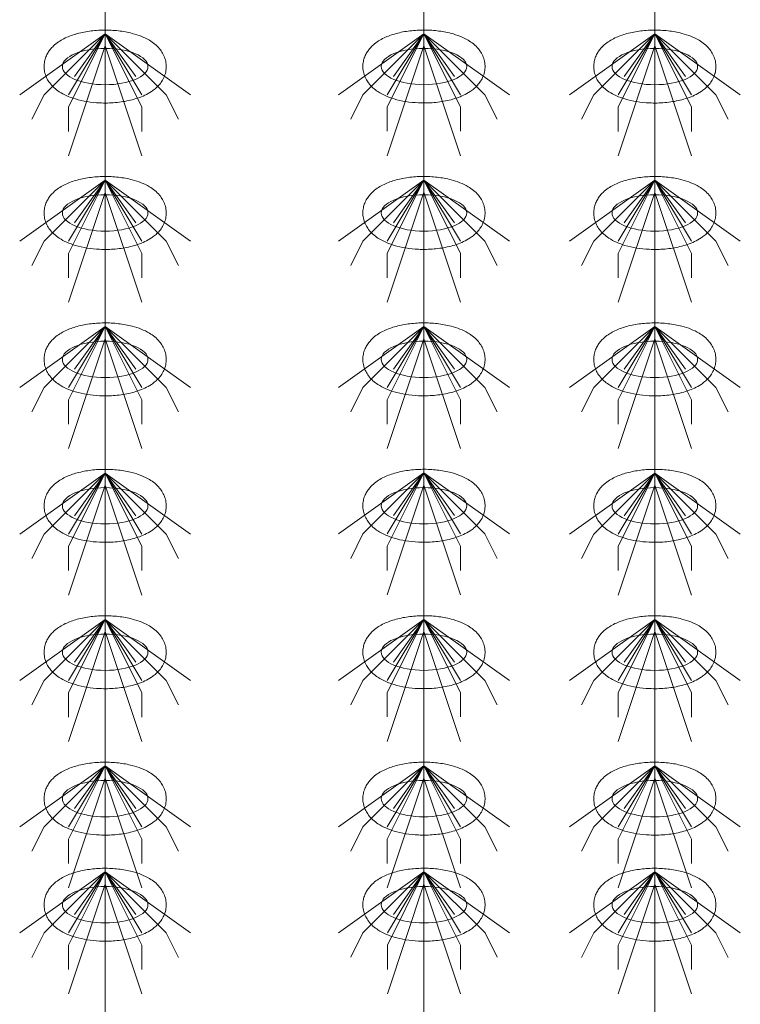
# Model space of a CAD drawing. Header units: metres. Extents: x 703769 to 722343, y 4313031 to 4317457.
# Tile 104 of 256: x 707775.34 to 707778.88, y 4313305.06 to 4313309.9. Entities that reach past the tile are written whole.
import ezdxf

# ---------------------------------------------------------------- set-up
doc = ezdxf.new("R2010")
doc.units = ezdxf.units.M
doc.header["$LTSCALE"] = 0.5
doc.layers.add('粗实线层', color=7, linetype='Continuous', lineweight=35)
doc.layers.add('设备', color=6, linetype='Continuous', lineweight=18)

# ---------------------------------------------------------------- blocks, each defined once
blk = doc.blocks.new('hh_1')
at = {"layer": '设备'}
for p, q in [((-268840, 164960), (-268910, 164910)), ((-268840, 164960), (-268890, 164910)), ((-268840, 164960), (-268870, 164900)), ((-268840, 164960), (-268870, 164910)), ((-268840, 164960), (-268865, 164925)), ((-268840, 164960), (-268790, 164910)), ((-268840, 164960), (-268815, 164925)), ((-268840, 164960), (-268770, 164910)), ((-268840, 164960), (-268810, 164910)), ((-268840, 164960), (-268810, 164900)), ((-268840, 164950), (-268870, 164860)), ((-268840, 164950), (-268810, 164860)), ((-268890, 164910), (-268900, 164890)), ((-268790, 164910), (-268780, 164890)), ((-268870, 164900), (-268870, 164880)), ((-268810, 164900), (-268810, 164880))]:
    blk.add_line(p, q, dxfattribs=at)
blk = doc.blocks.new('dawda')
at = {"layer": '设备', "color": 7}
for p, q in [((546847.03, 33373.42), (546847.03, 31373.38)), ((547108.14, 33373.42), (547108.14, 31373.42)), ((547297.23, 33373.42), (547297.23, 31373.38))]:
    blk.add_line(p, q, dxfattribs=at)
for centre in [(546847.03, 32630.55), (546847.04, 32630.55), (547108.14, 32630.59), (547108.14, 32630.59), (547297.24, 32630.55), (547297.24, 32630.55), (546847.03, 32510.55), (547108.14, 32510.59), (547297.24, 32510.55), (546847.03, 32390.55), (547108.14, 32390.59), (547297.24, 32390.55), (546847.03, 32270.55), (547108.14, 32270.59), (547297.24, 32270.55), (546847.03, 32150.55), (547108.14, 32150.59), (547297.24, 32150.55), (546847.04, 32030.55), (547108.14, 32030.59), (547297.24, 32030.55), (546847.04, 31943.61), (547108.15, 31943.64), (547297.24, 31943.61)]:
    blk.add_ellipse(centre, major_axis=(-35.04, 0), ratio=0.42498, dxfattribs=at)
for points in [[(546797, 32630.55), (546797, 32631.95), (546797.14, 32633.35), (546797.67, 32636.04), (546798.06, 32637.34), (546799.03, 32639.78), (546799.6, 32640.93), (546800.88, 32643.04), (546801.58, 32644.02), (546803.06, 32645.83), (546803.83, 32646.66), (546805.95, 32648.69), (546807.33, 32649.78), (546810.19, 32651.75), (546811.67, 32652.61), (546814.72, 32654.18), (546816.29, 32654.87), (546819.52, 32656.13), (546821.17, 32656.69), (546826.45, 32658.24), (546830.22, 32659.03), (546837.97, 32660.1), (546841.96, 32660.39), (546849.95, 32660.48), (546853.96, 32660.28), (546861.78, 32659.38), (546865.6, 32658.69), (546871.76, 32657.07), (546874.2, 32656.29), (546878.88, 32654.42), (546881.13, 32653.34), (546884.79, 32651.16), (546886.25, 32650.15), (546889.05, 32647.86), (546890.4, 32646.56), (546892.53, 32643.98), (546893.37, 32642.79), (546894.86, 32640.18), (546895.51, 32638.75), (546896.51, 32635.68), (546896.85, 32634.05), (546897.13, 32630.7), (546897.08, 32629), (546896.58, 32625.71), (546896.14, 32624.12), (546894.98, 32621.17), (546894.27, 32619.81), (546892.68, 32617.32), (546891.81, 32616.2), (546889.96, 32614.16), (546889, 32613.23), (546886.99, 32611.55), (546885.96, 32610.78), (546883.18, 32608.92), (546881.39, 32607.93), (546877.67, 32606.17), (546875.75, 32605.41), (546871.79, 32604.06), (546869.75, 32603.48), (546863.69, 32602.03), (546859.53, 32601.38), (546851.04, 32600.65), (546846.72, 32600.57), (546838.99, 32600.94), (546835.57, 32601.28), (546828.93, 32602.35), (546825.7, 32603.07), (546820.22, 32604.71), (546817.92, 32605.54), (546813.5, 32607.49), (546811.37, 32608.62), (546807.94, 32610.88), (546806.58, 32611.91), (546803.98, 32614.25), (546802.74, 32615.58), (546800.78, 32618.2), (546800.01, 32619.42), (546798.68, 32622.07), (546798.12, 32623.51), (546797.31, 32626.56), (546797.07, 32628.17), (546797, 32630.05), (546797, 32630.3), (546797, 32630.55)], [(546797, 32630.55), (546797, 32631.95), (546797.14, 32633.35), (546797.67, 32636.04), (546798.06, 32637.34), (546799.03, 32639.78), (546799.61, 32640.93), (546800.88, 32643.04), (546801.58, 32644.02), (546803.06, 32645.83), (546803.84, 32646.66), (546805.95, 32648.69), (546807.34, 32649.78), (546810.2, 32651.75), (546811.68, 32652.61), (546814.73, 32654.18), (546816.3, 32654.87), (546819.52, 32656.13), (546821.18, 32656.69), (546826.46, 32658.24), (546830.22, 32659.03), (546837.98, 32660.1), (546841.96, 32660.39), (546849.96, 32660.48), (546853.96, 32660.28), (546861.79, 32659.38), (546865.6, 32658.69), (546871.77, 32657.07), (546874.2, 32656.29), (546878.88, 32654.42), (546881.13, 32653.34), (546884.79, 32651.16), (546886.25, 32650.15), (546889.05, 32647.86), (546890.4, 32646.56), (546892.54, 32643.98), (546893.38, 32642.79), (546894.86, 32640.18), (546895.51, 32638.75), (546896.51, 32635.68), (546896.85, 32634.05), (546897.14, 32630.7), (546897.08, 32629), (546896.58, 32625.71), (546896.14, 32624.12), (546894.99, 32621.17), (546894.28, 32619.81), (546892.69, 32617.32), (546891.81, 32616.2), (546889.97, 32614.16), (546889, 32613.23), (546887, 32611.55), (546885.97, 32610.78), (546883.18, 32608.92), (546881.39, 32607.93), (546877.68, 32606.17), (546875.76, 32605.41), (546871.8, 32604.06), (546869.76, 32603.48), (546863.69, 32602.03), (546859.53, 32601.38), (546851.05, 32600.65), (546846.72, 32600.57), (546838.99, 32600.94), (546835.58, 32601.28), (546828.93, 32602.35), (546825.7, 32603.07), (546820.22, 32604.71), (546817.93, 32605.54), (546813.5, 32607.49), (546811.38, 32608.62), (546807.94, 32610.88), (546806.58, 32611.91), (546803.98, 32614.25), (546802.74, 32615.58), (546800.78, 32618.2), (546800.02, 32619.42), (546798.69, 32622.07), (546798.13, 32623.51), (546797.32, 32626.56), (546797.07, 32628.17), (546797.01, 32630.05), (546797, 32630.3), (546797, 32630.55)], [(547058.1, 32630.59), (547058.1, 32631.99), (547058.24, 32633.38), (547058.77, 32636.08), (547059.16, 32637.38), (547060.13, 32639.82), (547060.71, 32640.96), (547061.99, 32643.08), (547062.69, 32644.06), (547064.16, 32645.86), (547064.94, 32646.69), (547067.06, 32648.72), (547068.44, 32649.82), (547071.3, 32651.78), (547072.78, 32652.65), (547075.83, 32654.21), (547077.4, 32654.91), (547080.62, 32656.17), (547082.28, 32656.73), (547087.56, 32658.28), (547091.32, 32659.06), (547099.08, 32660.14), (547103.06, 32660.43), (547111.06, 32660.52), (547115.06, 32660.32), (547122.89, 32659.42), (547126.71, 32658.72), (547132.87, 32657.11), (547135.3, 32656.32), (547139.99, 32654.46), (547142.24, 32653.38), (547145.89, 32651.19), (547147.35, 32650.19), (547150.16, 32647.89), (547151.5, 32646.59), (547153.64, 32644.01), (547154.48, 32642.83), (547155.97, 32640.21), (547156.62, 32638.78), (547157.61, 32635.72), (547157.95, 32634.08), (547158.24, 32630.74), (547158.18, 32629.04), (547157.68, 32625.74), (547157.25, 32624.15), (547156.09, 32621.2), (547155.38, 32619.84), (547153.79, 32617.36), (547152.91, 32616.24), (547151.07, 32614.19), (547150.1, 32613.27), (547148.1, 32611.58), (547147.07, 32610.82), (547144.29, 32608.96), (547142.49, 32607.97), (547138.78, 32606.21), (547136.86, 32605.44), (547132.9, 32604.1), (547130.86, 32603.51), (547124.79, 32602.07), (547120.64, 32601.42), (547112.15, 32600.69), (547107.82, 32600.61), (547100.1, 32600.97), (547096.68, 32601.32), (547090.03, 32602.39), (547086.8, 32603.11), (547081.33, 32604.74), (547079.03, 32605.57), (547074.6, 32607.53), (547072.48, 32608.65), (547069.04, 32610.91), (547067.68, 32611.94), (547065.08, 32614.29), (547063.84, 32615.61), (547061.88, 32618.24), (547061.12, 32619.45), (547059.79, 32622.11), (547059.23, 32623.55), (547058.42, 32626.6), (547058.17, 32628.21), (547058.11, 32630.09), (547058.1, 32630.34), (547058.1, 32630.59)], [(547058.11, 32630.59), (547058.11, 32631.99), (547058.25, 32633.38), (547058.78, 32636.08), (547059.17, 32637.38), (547060.14, 32639.82), (547060.71, 32640.96), (547061.99, 32643.08), (547062.69, 32644.06), (547064.16, 32645.86), (547064.94, 32646.69), (547067.06, 32648.72), (547068.44, 32649.82), (547071.3, 32651.78), (547072.78, 32652.65), (547075.83, 32654.21), (547077.4, 32654.91), (547080.63, 32656.17), (547082.28, 32656.73), (547087.56, 32658.28), (547091.33, 32659.06), (547099.08, 32660.14), (547103.07, 32660.43), (547111.06, 32660.52), (547115.07, 32660.32), (547122.89, 32659.42), (547126.71, 32658.72), (547132.87, 32657.11), (547135.31, 32656.32), (547139.99, 32654.46), (547142.24, 32653.38), (547145.9, 32651.19), (547147.36, 32650.19), (547150.16, 32647.89), (547151.51, 32646.59), (547153.64, 32644.01), (547154.48, 32642.83), (547155.97, 32640.21), (547156.62, 32638.78), (547157.61, 32635.72), (547157.96, 32634.08), (547158.24, 32630.74), (547158.19, 32629.04), (547157.69, 32625.74), (547157.25, 32624.15), (547156.09, 32621.2), (547155.38, 32619.84), (547153.79, 32617.36), (547152.92, 32616.24), (547151.07, 32614.19), (547150.1, 32613.27), (547148.1, 32611.58), (547147.07, 32610.82), (547144.29, 32608.96), (547142.5, 32607.97), (547138.78, 32606.21), (547136.86, 32605.44), (547132.9, 32604.1), (547130.86, 32603.51), (547124.8, 32602.07), (547120.64, 32601.42), (547112.15, 32600.69), (547107.83, 32600.61), (547100.1, 32600.97), (547096.68, 32601.32), (547090.04, 32602.39), (547086.8, 32603.11), (547081.33, 32604.74), (547079.03, 32605.57), (547074.61, 32607.53), (547072.48, 32608.65), (547069.05, 32610.91), (547067.69, 32611.94), (547065.09, 32614.29), (547063.85, 32615.61), (547061.89, 32618.24), (547061.12, 32619.45), (547059.79, 32622.11), (547059.23, 32623.55), (547058.42, 32626.6), (547058.18, 32628.21), (547058.11, 32630.09), (547058.11, 32630.34), (547058.11, 32630.59)], [(547247.2, 32630.55), (547247.2, 32631.95), (547247.34, 32633.35), (547247.87, 32636.04), (547248.26, 32637.34), (547249.23, 32639.78), (547249.81, 32640.93), (547251.08, 32643.04), (547251.78, 32644.02), (547253.26, 32645.83), (547254.04, 32646.66), (547256.15, 32648.69), (547257.54, 32649.78), (547260.4, 32651.75), (547261.88, 32652.61), (547264.93, 32654.18), (547266.5, 32654.87), (547269.72, 32656.13), (547271.38, 32656.69), (547276.66, 32658.24), (547280.42, 32659.03), (547288.18, 32660.1), (547292.16, 32660.39), (547300.15, 32660.48), (547304.16, 32660.28), (547311.99, 32659.38), (547315.8, 32658.69), (547321.97, 32657.07), (547324.4, 32656.29), (547329.08, 32654.42), (547331.33, 32653.34), (547334.99, 32651.16), (547336.45, 32650.15), (547339.25, 32647.86), (547340.6, 32646.56), (547342.74, 32643.98), (547343.57, 32642.79), (547345.06, 32640.18), (547345.71, 32638.75), (547346.71, 32635.68), (547347.05, 32634.05), (547347.34, 32630.7), (547347.28, 32629), (547346.78, 32625.71), (547346.34, 32624.12), (547345.19, 32621.17), (547344.48, 32619.81), (547342.89, 32617.32), (547342.01, 32616.2), (547340.17, 32614.16), (547339.2, 32613.23), (547337.2, 32611.55), (547336.17, 32610.78), (547333.38, 32608.92), (547331.59, 32607.93), (547327.88, 32606.17), (547325.96, 32605.41), (547322, 32604.06), (547319.95, 32603.48), (547313.89, 32602.03), (547309.73, 32601.38), (547301.25, 32600.65), (547296.92, 32600.57), (547289.19, 32600.94), (547285.78, 32601.28), (547279.13, 32602.35), (547275.9, 32603.07), (547270.42, 32604.71), (547268.12, 32605.54), (547263.7, 32607.49), (547261.58, 32608.62), (547258.14, 32610.88), (547256.78, 32611.91), (547254.18, 32614.25), (547252.94, 32615.58), (547250.98, 32618.2), (547250.22, 32619.42), (547248.89, 32622.07), (547248.33, 32623.51), (547247.52, 32626.56), (547247.27, 32628.17), (547247.2, 32630.05), (547247.2, 32630.3), (547247.2, 32630.55)], [(547247.2, 32630.55), (547247.2, 32631.95), (547247.34, 32633.35), (547247.87, 32636.04), (547248.27, 32637.34), (547249.23, 32639.78), (547249.81, 32640.93), (547251.09, 32643.04), (547251.79, 32644.02), (547253.26, 32645.83), (547254.04, 32646.66), (547256.16, 32648.69), (547257.54, 32649.78), (547260.4, 32651.75), (547261.88, 32652.61), (547264.93, 32654.18), (547266.5, 32654.87), (547269.72, 32656.13), (547271.38, 32656.69), (547276.66, 32658.24), (547280.43, 32659.03), (547288.18, 32660.1), (547292.17, 32660.39), (547300.16, 32660.48), (547304.16, 32660.28), (547311.99, 32659.38), (547315.81, 32658.69), (547321.97, 32657.07), (547324.4, 32656.29), (547329.09, 32654.42), (547331.34, 32653.34), (547334.99, 32651.16), (547336.46, 32650.15), (547339.26, 32647.86), (547340.6, 32646.56), (547342.74, 32643.98), (547343.58, 32642.79), (547345.07, 32640.18), (547345.72, 32638.75), (547346.71, 32635.68), (547347.05, 32634.05), (547347.34, 32630.7), (547347.28, 32629), (547346.79, 32625.71), (547346.35, 32624.12), (547345.19, 32621.17), (547344.48, 32619.81), (547342.89, 32617.32), (547342.02, 32616.2), (547340.17, 32614.16), (547339.2, 32613.23), (547337.2, 32611.55), (547336.17, 32610.78), (547333.39, 32608.92), (547331.59, 32607.93), (547327.88, 32606.17), (547325.96, 32605.41), (547322, 32604.06), (547319.96, 32603.48), (547313.9, 32602.03), (547309.74, 32601.38), (547301.25, 32600.65), (547296.92, 32600.57), (547289.2, 32600.94), (547285.78, 32601.28), (547279.13, 32602.35), (547275.9, 32603.07), (547270.43, 32604.71), (547268.13, 32605.54), (547263.71, 32607.49), (547261.58, 32608.62), (547258.15, 32610.88), (547256.79, 32611.91), (547254.19, 32614.25), (547252.94, 32615.58), (547250.99, 32618.2), (547250.22, 32619.42), (547248.89, 32622.07), (547248.33, 32623.51), (547247.52, 32626.56), (547247.27, 32628.17), (547247.21, 32630.05), (547247.2, 32630.3), (547247.2, 32630.55)], [(546797, 32510.55), (546797, 32511.95), (546797.14, 32513.35), (546797.67, 32516.04), (546798.06, 32517.34), (546799.03, 32519.78), (546799.6, 32520.93), (546800.88, 32523.04), (546801.58, 32524.02), (546803.06, 32525.83), (546803.83, 32526.66), (546805.95, 32528.69), (546807.33, 32529.78), (546810.19, 32531.75), (546811.67, 32532.61), (546814.72, 32534.18), (546816.29, 32534.87), (546819.52, 32536.13), (546821.17, 32536.69), (546826.45, 32538.24), (546830.22, 32539.03), (546837.97, 32540.1), (546841.96, 32540.39), (546849.95, 32540.48), (546853.96, 32540.28), (546861.78, 32539.38), (546865.6, 32538.69), (546871.76, 32537.07), (546874.2, 32536.29), (546878.88, 32534.42), (546881.13, 32533.34), (546884.79, 32531.16), (546886.25, 32530.15), (546889.05, 32527.86), (546890.4, 32526.56), (546892.53, 32523.98), (546893.37, 32522.79), (546894.86, 32520.18), (546895.51, 32518.75), (546896.51, 32515.68), (546896.85, 32514.05), (546897.13, 32510.7), (546897.08, 32509), (546896.58, 32505.71), (546896.14, 32504.12), (546894.98, 32501.17), (546894.27, 32499.81), (546892.68, 32497.32), (546891.81, 32496.2), (546889.96, 32494.16), (546889, 32493.23), (546886.99, 32491.55), (546885.96, 32490.78), (546883.18, 32488.92), (546881.39, 32487.93), (546877.67, 32486.17), (546875.75, 32485.41), (546871.79, 32484.06), (546869.75, 32483.48), (546863.69, 32482.03), (546859.53, 32481.38), (546851.04, 32480.65), (546846.72, 32480.57), (546838.99, 32480.94), (546835.57, 32481.28), (546828.93, 32482.35), (546825.7, 32483.07), (546820.22, 32484.71), (546817.92, 32485.54), (546813.5, 32487.49), (546811.37, 32488.62), (546807.94, 32490.88), (546806.58, 32491.91), (546803.98, 32494.25), (546802.74, 32495.58), (546800.78, 32498.2), (546800.01, 32499.42), (546798.68, 32502.07), (546798.12, 32503.51), (546797.31, 32506.56), (546797.07, 32508.17), (546797, 32510.05), (546797, 32510.3), (546797, 32510.55)], [(547058.1, 32510.59), (547058.1, 32511.99), (547058.24, 32513.38), (547058.77, 32516.08), (547059.16, 32517.38), (547060.13, 32519.82), (547060.71, 32520.96), (547061.99, 32523.08), (547062.69, 32524.06), (547064.16, 32525.86), (547064.94, 32526.69), (547067.06, 32528.72), (547068.44, 32529.82), (547071.3, 32531.78), (547072.78, 32532.65), (547075.83, 32534.21), (547077.4, 32534.91), (547080.62, 32536.17), (547082.28, 32536.73), (547087.56, 32538.28), (547091.32, 32539.06), (547099.08, 32540.14), (547103.06, 32540.43), (547111.06, 32540.52), (547115.06, 32540.32), (547122.89, 32539.42), (547126.71, 32538.72), (547132.87, 32537.11), (547135.3, 32536.32), (547139.99, 32534.46), (547142.24, 32533.38), (547145.89, 32531.19), (547147.35, 32530.19), (547150.16, 32527.89), (547151.5, 32526.59), (547153.64, 32524.01), (547154.48, 32522.83), (547155.97, 32520.21), (547156.62, 32518.78), (547157.61, 32515.72), (547157.95, 32514.08), (547158.24, 32510.74), (547158.18, 32509.04), (547157.68, 32505.74), (547157.25, 32504.15), (547156.09, 32501.2), (547155.38, 32499.84), (547153.79, 32497.36), (547152.91, 32496.24), (547151.07, 32494.19), (547150.1, 32493.27), (547148.1, 32491.58), (547147.07, 32490.82), (547144.29, 32488.96), (547142.49, 32487.97), (547138.78, 32486.21), (547136.86, 32485.44), (547132.9, 32484.1), (547130.86, 32483.51), (547124.79, 32482.07), (547120.64, 32481.42), (547112.15, 32480.69), (547107.82, 32480.61), (547100.1, 32480.97), (547096.68, 32481.32), (547090.03, 32482.39), (547086.8, 32483.11), (547081.33, 32484.74), (547079.03, 32485.57), (547074.6, 32487.53), (547072.48, 32488.65), (547069.04, 32490.91), (547067.68, 32491.94), (547065.08, 32494.29), (547063.84, 32495.61), (547061.88, 32498.24), (547061.12, 32499.45), (547059.79, 32502.11), (547059.23, 32503.55), (547058.42, 32506.6), (547058.17, 32508.21), (547058.11, 32510.09), (547058.1, 32510.34), (547058.1, 32510.59)], [(547247.2, 32510.55), (547247.2, 32511.95), (547247.34, 32513.35), (547247.87, 32516.04), (547248.26, 32517.34), (547249.23, 32519.78), (547249.81, 32520.93), (547251.08, 32523.04), (547251.78, 32524.02), (547253.26, 32525.83), (547254.04, 32526.66), (547256.15, 32528.69), (547257.54, 32529.78), (547260.4, 32531.75), (547261.88, 32532.61), (547264.93, 32534.18), (547266.5, 32534.87), (547269.72, 32536.13), (547271.38, 32536.69), (547276.66, 32538.24), (547280.42, 32539.03), (547288.18, 32540.1), (547292.16, 32540.39), (547300.15, 32540.48), (547304.16, 32540.28), (547311.99, 32539.38), (547315.8, 32538.69), (547321.97, 32537.07), (547324.4, 32536.29), (547329.08, 32534.42), (547331.33, 32533.34), (547334.99, 32531.16), (547336.45, 32530.15), (547339.25, 32527.86), (547340.6, 32526.56), (547342.74, 32523.98), (547343.57, 32522.79), (547345.06, 32520.18), (547345.71, 32518.75), (547346.71, 32515.68), (547347.05, 32514.05), (547347.34, 32510.7), (547347.28, 32509), (547346.78, 32505.71), (547346.34, 32504.12), (547345.19, 32501.17), (547344.48, 32499.81), (547342.89, 32497.32), (547342.01, 32496.2), (547340.17, 32494.16), (547339.2, 32493.23), (547337.2, 32491.55), (547336.17, 32490.78), (547333.38, 32488.92), (547331.59, 32487.93), (547327.88, 32486.17), (547325.96, 32485.41), (547322, 32484.06), (547319.95, 32483.48), (547313.89, 32482.03), (547309.73, 32481.38), (547301.25, 32480.65), (547296.92, 32480.57), (547289.19, 32480.94), (547285.78, 32481.28), (547279.13, 32482.35), (547275.9, 32483.07), (547270.42, 32484.71), (547268.12, 32485.54), (547263.7, 32487.49), (547261.58, 32488.62), (547258.14, 32490.88), (547256.78, 32491.91), (547254.18, 32494.25), (547252.94, 32495.58), (547250.98, 32498.2), (547250.22, 32499.42), (547248.89, 32502.07), (547248.33, 32503.51), (547247.52, 32506.56), (547247.27, 32508.17), (547247.2, 32510.05), (547247.2, 32510.3), (547247.2, 32510.55)], [(546797, 32390.55), (546797, 32391.95), (546797.14, 32393.35), (546797.67, 32396.04), (546798.06, 32397.34), (546799.03, 32399.78), (546799.6, 32400.93), (546800.88, 32403.04), (546801.58, 32404.02), (546803.06, 32405.83), (546803.83, 32406.66), (546805.95, 32408.69), (546807.33, 32409.78), (546810.19, 32411.75), (546811.67, 32412.61), (546814.72, 32414.18), (546816.29, 32414.87), (546819.52, 32416.13), (546821.17, 32416.69), (546826.45, 32418.24), (546830.22, 32419.03), (546837.97, 32420.1), (546841.96, 32420.39), (546849.95, 32420.48), (546853.96, 32420.28), (546861.78, 32419.38), (546865.6, 32418.69), (546871.76, 32417.07), (546874.2, 32416.29), (546878.88, 32414.42), (546881.13, 32413.34), (546884.79, 32411.16), (546886.25, 32410.15), (546889.05, 32407.86), (546890.4, 32406.56), (546892.53, 32403.98), (546893.37, 32402.79), (546894.86, 32400.18), (546895.51, 32398.75), (546896.51, 32395.68), (546896.85, 32394.05), (546897.13, 32390.7), (546897.08, 32389), (546896.58, 32385.71), (546896.14, 32384.12), (546894.98, 32381.17), (546894.27, 32379.81), (546892.68, 32377.32), (546891.81, 32376.2), (546889.96, 32374.16), (546889, 32373.23), (546886.99, 32371.55), (546885.96, 32370.78), (546883.18, 32368.92), (546881.39, 32367.93), (546877.67, 32366.17), (546875.75, 32365.41), (546871.79, 32364.06), (546869.75, 32363.48), (546863.69, 32362.03), (546859.53, 32361.38), (546851.04, 32360.65), (546846.72, 32360.57), (546838.99, 32360.94), (546835.57, 32361.28), (546828.93, 32362.35), (546825.7, 32363.07), (546820.22, 32364.71), (546817.92, 32365.54), (546813.5, 32367.49), (546811.37, 32368.62), (546807.94, 32370.88), (546806.58, 32371.91), (546803.98, 32374.25), (546802.74, 32375.58), (546800.78, 32378.2), (546800.01, 32379.42), (546798.68, 32382.07), (546798.12, 32383.51), (546797.31, 32386.56), (546797.07, 32388.17), (546797, 32390.05), (546797, 32390.3), (546797, 32390.55)], [(547058.1, 32390.59), (547058.1, 32391.99), (547058.24, 32393.38), (547058.77, 32396.08), (547059.16, 32397.38), (547060.13, 32399.82), (547060.71, 32400.96), (547061.99, 32403.08), (547062.69, 32404.06), (547064.16, 32405.86), (547064.94, 32406.69), (547067.06, 32408.72), (547068.44, 32409.82), (547071.3, 32411.78), (547072.78, 32412.65), (547075.83, 32414.21), (547077.4, 32414.91), (547080.62, 32416.17), (547082.28, 32416.73), (547087.56, 32418.28), (547091.32, 32419.06), (547099.08, 32420.14), (547103.06, 32420.43), (547111.06, 32420.52), (547115.06, 32420.32), (547122.89, 32419.42), (547126.71, 32418.72), (547132.87, 32417.11), (547135.3, 32416.32), (547139.99, 32414.46), (547142.24, 32413.38), (547145.89, 32411.19), (547147.35, 32410.19), (547150.16, 32407.89), (547151.5, 32406.59), (547153.64, 32404.01), (547154.48, 32402.83), (547155.97, 32400.21), (547156.62, 32398.78), (547157.61, 32395.72), (547157.95, 32394.08), (547158.24, 32390.74), (547158.18, 32389.04), (547157.68, 32385.74), (547157.25, 32384.15), (547156.09, 32381.2), (547155.38, 32379.84), (547153.79, 32377.36), (547152.91, 32376.24), (547151.07, 32374.19), (547150.1, 32373.27), (547148.1, 32371.58), (547147.07, 32370.82), (547144.29, 32368.96), (547142.49, 32367.97), (547138.78, 32366.21), (547136.86, 32365.44), (547132.9, 32364.1), (547130.86, 32363.51), (547124.79, 32362.07), (547120.64, 32361.42), (547112.15, 32360.69), (547107.82, 32360.61), (547100.1, 32360.97), (547096.68, 32361.32), (547090.03, 32362.39), (547086.8, 32363.11), (547081.33, 32364.74), (547079.03, 32365.57), (547074.6, 32367.53), (547072.48, 32368.65), (547069.04, 32370.91), (547067.68, 32371.94), (547065.08, 32374.29), (547063.84, 32375.61), (547061.88, 32378.24), (547061.12, 32379.45), (547059.79, 32382.11), (547059.23, 32383.55), (547058.42, 32386.6), (547058.17, 32388.21), (547058.11, 32390.09), (547058.1, 32390.34), (547058.1, 32390.59)], [(547247.2, 32390.55), (547247.2, 32391.95), (547247.34, 32393.35), (547247.87, 32396.04), (547248.26, 32397.34), (547249.23, 32399.78), (547249.81, 32400.93), (547251.08, 32403.04), (547251.78, 32404.02), (547253.26, 32405.83), (547254.04, 32406.66), (547256.15, 32408.69), (547257.54, 32409.78), (547260.4, 32411.75), (547261.88, 32412.61), (547264.93, 32414.18), (547266.5, 32414.87), (547269.72, 32416.13), (547271.38, 32416.69), (547276.66, 32418.24), (547280.42, 32419.03), (547288.18, 32420.1), (547292.16, 32420.39), (547300.15, 32420.48), (547304.16, 32420.28), (547311.99, 32419.38), (547315.8, 32418.69), (547321.97, 32417.07), (547324.4, 32416.29), (547329.08, 32414.42), (547331.33, 32413.34), (547334.99, 32411.16), (547336.45, 32410.15), (547339.25, 32407.86), (547340.6, 32406.56), (547342.74, 32403.98), (547343.57, 32402.79), (547345.06, 32400.18), (547345.71, 32398.75), (547346.71, 32395.68), (547347.05, 32394.05), (547347.34, 32390.7), (547347.28, 32389), (547346.78, 32385.71), (547346.34, 32384.12), (547345.19, 32381.17), (547344.48, 32379.81), (547342.89, 32377.32), (547342.01, 32376.2), (547340.17, 32374.16), (547339.2, 32373.23), (547337.2, 32371.55), (547336.17, 32370.78), (547333.38, 32368.92), (547331.59, 32367.93), (547327.88, 32366.17), (547325.96, 32365.41), (547322, 32364.06), (547319.95, 32363.48), (547313.89, 32362.03), (547309.73, 32361.38), (547301.25, 32360.65), (547296.92, 32360.57), (547289.19, 32360.94), (547285.78, 32361.28), (547279.13, 32362.35), (547275.9, 32363.07), (547270.42, 32364.71), (547268.12, 32365.54), (547263.7, 32367.49), (547261.58, 32368.62), (547258.14, 32370.88), (547256.78, 32371.91), (547254.18, 32374.25), (547252.94, 32375.58), (547250.98, 32378.2), (547250.22, 32379.42), (547248.89, 32382.07), (547248.33, 32383.51), (547247.52, 32386.56), (547247.27, 32388.17), (547247.2, 32390.05), (547247.2, 32390.3), (547247.2, 32390.55)], [(546797, 32270.55), (546797, 32271.95), (546797.14, 32273.35), (546797.67, 32276.04), (546798.06, 32277.34), (546799.03, 32279.78), (546799.6, 32280.93), (546800.88, 32283.04), (546801.58, 32284.02), (546803.06, 32285.83), (546803.83, 32286.66), (546805.95, 32288.69), (546807.33, 32289.78), (546810.19, 32291.75), (546811.67, 32292.61), (546814.72, 32294.18), (546816.29, 32294.87), (546819.52, 32296.13), (546821.17, 32296.69), (546826.45, 32298.24), (546830.22, 32299.03), (546837.97, 32300.1), (546841.96, 32300.39), (546849.95, 32300.48), (546853.96, 32300.28), (546861.78, 32299.38), (546865.6, 32298.69), (546871.76, 32297.07), (546874.2, 32296.29), (546878.88, 32294.42), (546881.13, 32293.34), (546884.79, 32291.16), (546886.25, 32290.15), (546889.05, 32287.86), (546890.4, 32286.56), (546892.53, 32283.98), (546893.37, 32282.79), (546894.86, 32280.18), (546895.51, 32278.75), (546896.51, 32275.68), (546896.85, 32274.05), (546897.13, 32270.7), (546897.08, 32269), (546896.58, 32265.71), (546896.14, 32264.12), (546894.98, 32261.17), (546894.27, 32259.81), (546892.68, 32257.32), (546891.81, 32256.2), (546889.96, 32254.16), (546889, 32253.23), (546886.99, 32251.55), (546885.96, 32250.78), (546883.18, 32248.92), (546881.39, 32247.93), (546877.67, 32246.17), (546875.75, 32245.41), (546871.79, 32244.06), (546869.75, 32243.48), (546863.69, 32242.03), (546859.53, 32241.38), (546851.04, 32240.65), (546846.72, 32240.57), (546838.99, 32240.94), (546835.57, 32241.28), (546828.93, 32242.35), (546825.7, 32243.07), (546820.22, 32244.71), (546817.92, 32245.54), (546813.5, 32247.49), (546811.37, 32248.62), (546807.94, 32250.88), (546806.58, 32251.91), (546803.98, 32254.25), (546802.74, 32255.58), (546800.78, 32258.2), (546800.01, 32259.42), (546798.68, 32262.07), (546798.12, 32263.51), (546797.31, 32266.56), (546797.07, 32268.17), (546797, 32270.05), (546797, 32270.3), (546797, 32270.55)], [(547058.1, 32270.59), (547058.1, 32271.99), (547058.24, 32273.38), (547058.77, 32276.08), (547059.16, 32277.38), (547060.13, 32279.82), (547060.71, 32280.96), (547061.99, 32283.08), (547062.69, 32284.06), (547064.16, 32285.86), (547064.94, 32286.69), (547067.06, 32288.72), (547068.44, 32289.82), (547071.3, 32291.78), (547072.78, 32292.65), (547075.83, 32294.21), (547077.4, 32294.91), (547080.62, 32296.17), (547082.28, 32296.73), (547087.56, 32298.28), (547091.32, 32299.06), (547099.08, 32300.14), (547103.06, 32300.43), (547111.06, 32300.52), (547115.06, 32300.32), (547122.89, 32299.42), (547126.71, 32298.72), (547132.87, 32297.11), (547135.3, 32296.32), (547139.99, 32294.46), (547142.24, 32293.38), (547145.89, 32291.19), (547147.35, 32290.19), (547150.16, 32287.89), (547151.5, 32286.59), (547153.64, 32284.01), (547154.48, 32282.83), (547155.97, 32280.21), (547156.62, 32278.78), (547157.61, 32275.72), (547157.95, 32274.08), (547158.24, 32270.74), (547158.18, 32269.04), (547157.68, 32265.74), (547157.25, 32264.15), (547156.09, 32261.2), (547155.38, 32259.84), (547153.79, 32257.36), (547152.91, 32256.24), (547151.07, 32254.19), (547150.1, 32253.27), (547148.1, 32251.58), (547147.07, 32250.82), (547144.29, 32248.96), (547142.49, 32247.97), (547138.78, 32246.21), (547136.86, 32245.44), (547132.9, 32244.1), (547130.86, 32243.51), (547124.79, 32242.07), (547120.64, 32241.42), (547112.15, 32240.69), (547107.82, 32240.61), (547100.1, 32240.97), (547096.68, 32241.32), (547090.03, 32242.39), (547086.8, 32243.11), (547081.33, 32244.74), (547079.03, 32245.57), (547074.6, 32247.53), (547072.48, 32248.65), (547069.04, 32250.91), (547067.68, 32251.94), (547065.08, 32254.29), (547063.84, 32255.61), (547061.88, 32258.24), (547061.12, 32259.45), (547059.79, 32262.11), (547059.23, 32263.55), (547058.42, 32266.6), (547058.17, 32268.21), (547058.11, 32270.09), (547058.1, 32270.34), (547058.1, 32270.59)], [(547247.2, 32270.55), (547247.2, 32271.95), (547247.34, 32273.35), (547247.87, 32276.04), (547248.26, 32277.34), (547249.23, 32279.78), (547249.81, 32280.93), (547251.08, 32283.04), (547251.78, 32284.02), (547253.26, 32285.83), (547254.04, 32286.66), (547256.15, 32288.69), (547257.54, 32289.78), (547260.4, 32291.75), (547261.88, 32292.61), (547264.93, 32294.18), (547266.5, 32294.87), (547269.72, 32296.13), (547271.38, 32296.69), (547276.66, 32298.24), (547280.42, 32299.03), (547288.18, 32300.1), (547292.16, 32300.39), (547300.15, 32300.48), (547304.16, 32300.28), (547311.99, 32299.38), (547315.8, 32298.69), (547321.97, 32297.07), (547324.4, 32296.29), (547329.08, 32294.42), (547331.33, 32293.34), (547334.99, 32291.16), (547336.45, 32290.15), (547339.25, 32287.86), (547340.6, 32286.56), (547342.74, 32283.98), (547343.57, 32282.79), (547345.06, 32280.18), (547345.71, 32278.75), (547346.71, 32275.68), (547347.05, 32274.05), (547347.34, 32270.7), (547347.28, 32269), (547346.78, 32265.71), (547346.34, 32264.12), (547345.19, 32261.17), (547344.48, 32259.81), (547342.89, 32257.32), (547342.01, 32256.2), (547340.17, 32254.16), (547339.2, 32253.23), (547337.2, 32251.55), (547336.17, 32250.78), (547333.38, 32248.92), (547331.59, 32247.93), (547327.88, 32246.17), (547325.96, 32245.41), (547322, 32244.06), (547319.95, 32243.48), (547313.89, 32242.03), (547309.73, 32241.38), (547301.25, 32240.65), (547296.92, 32240.57), (547289.19, 32240.94), (547285.78, 32241.28), (547279.13, 32242.35), (547275.9, 32243.07), (547270.42, 32244.71), (547268.12, 32245.54), (547263.7, 32247.49), (547261.58, 32248.62), (547258.14, 32250.88), (547256.78, 32251.91), (547254.18, 32254.25), (547252.94, 32255.58), (547250.98, 32258.2), (547250.22, 32259.42), (547248.89, 32262.07), (547248.33, 32263.51), (547247.52, 32266.56), (547247.27, 32268.17), (547247.2, 32270.05), (547247.2, 32270.3), (547247.2, 32270.55)], [(546797, 32150.55), (546797, 32151.95), (546797.14, 32153.35), (546797.67, 32156.04), (546798.06, 32157.34), (546799.03, 32159.78), (546799.6, 32160.93), (546800.88, 32163.04), (546801.58, 32164.02), (546803.06, 32165.83), (546803.83, 32166.66), (546805.95, 32168.69), (546807.33, 32169.78), (546810.19, 32171.75), (546811.67, 32172.61), (546814.72, 32174.18), (546816.29, 32174.87), (546819.52, 32176.13), (546821.17, 32176.69), (546826.45, 32178.24), (546830.22, 32179.03), (546837.97, 32180.1), (546841.96, 32180.39), (546849.95, 32180.48), (546853.96, 32180.28), (546861.78, 32179.38), (546865.6, 32178.69), (546871.76, 32177.07), (546874.2, 32176.29), (546878.88, 32174.42), (546881.13, 32173.34), (546884.79, 32171.16), (546886.25, 32170.15), (546889.05, 32167.86), (546890.4, 32166.56), (546892.53, 32163.98), (546893.37, 32162.79), (546894.86, 32160.18), (546895.51, 32158.75), (546896.51, 32155.68), (546896.85, 32154.05), (546897.13, 32150.7), (546897.08, 32149), (546896.58, 32145.71), (546896.14, 32144.12), (546894.98, 32141.17), (546894.27, 32139.81), (546892.68, 32137.32), (546891.81, 32136.2), (546889.96, 32134.16), (546889, 32133.23), (546886.99, 32131.55), (546885.96, 32130.78), (546883.18, 32128.92), (546881.39, 32127.93), (546877.67, 32126.17), (546875.75, 32125.41), (546871.79, 32124.06), (546869.75, 32123.48), (546863.69, 32122.03), (546859.53, 32121.38), (546851.04, 32120.65), (546846.72, 32120.57), (546838.99, 32120.94), (546835.57, 32121.28), (546828.93, 32122.35), (546825.7, 32123.07), (546820.22, 32124.71), (546817.92, 32125.54), (546813.5, 32127.49), (546811.37, 32128.62), (546807.94, 32130.88), (546806.58, 32131.91), (546803.98, 32134.25), (546802.74, 32135.58), (546800.78, 32138.2), (546800.01, 32139.42), (546798.68, 32142.07), (546798.12, 32143.51), (546797.31, 32146.56), (546797.07, 32148.17), (546797, 32150.05), (546797, 32150.3), (546797, 32150.55)], [(547058.1, 32150.59), (547058.1, 32151.99), (547058.24, 32153.38), (547058.77, 32156.08), (547059.16, 32157.38), (547060.13, 32159.82), (547060.71, 32160.96), (547061.99, 32163.08), (547062.69, 32164.06), (547064.16, 32165.86), (547064.94, 32166.69), (547067.06, 32168.72), (547068.44, 32169.82), (547071.3, 32171.78), (547072.78, 32172.65), (547075.83, 32174.21), (547077.4, 32174.91), (547080.62, 32176.17), (547082.28, 32176.73), (547087.56, 32178.28), (547091.32, 32179.06), (547099.08, 32180.14), (547103.06, 32180.43), (547111.06, 32180.52), (547115.06, 32180.32), (547122.89, 32179.42), (547126.71, 32178.72), (547132.87, 32177.11), (547135.3, 32176.32), (547139.99, 32174.46), (547142.24, 32173.38), (547145.89, 32171.19), (547147.35, 32170.19), (547150.16, 32167.89), (547151.5, 32166.59), (547153.64, 32164.01), (547154.48, 32162.83), (547155.97, 32160.21), (547156.62, 32158.78), (547157.61, 32155.72), (547157.95, 32154.08), (547158.24, 32150.74), (547158.18, 32149.04), (547157.68, 32145.74), (547157.25, 32144.15), (547156.09, 32141.2), (547155.38, 32139.84), (547153.79, 32137.36), (547152.91, 32136.24), (547151.07, 32134.19), (547150.1, 32133.27), (547148.1, 32131.58), (547147.07, 32130.82), (547144.29, 32128.96), (547142.49, 32127.97), (547138.78, 32126.21), (547136.86, 32125.44), (547132.9, 32124.1), (547130.86, 32123.51), (547124.79, 32122.07), (547120.64, 32121.42), (547112.15, 32120.69), (547107.82, 32120.61), (547100.1, 32120.97), (547096.68, 32121.32), (547090.03, 32122.39), (547086.8, 32123.11), (547081.33, 32124.74), (547079.03, 32125.57), (547074.6, 32127.53), (547072.48, 32128.65), (547069.04, 32130.91), (547067.68, 32131.94), (547065.08, 32134.29), (547063.84, 32135.61), (547061.88, 32138.24), (547061.12, 32139.45), (547059.79, 32142.11), (547059.23, 32143.55), (547058.42, 32146.6), (547058.17, 32148.21), (547058.11, 32150.09), (547058.1, 32150.34), (547058.1, 32150.59)], [(547247.2, 32150.55), (547247.2, 32151.95), (547247.34, 32153.35), (547247.87, 32156.04), (547248.26, 32157.34), (547249.23, 32159.78), (547249.81, 32160.93), (547251.08, 32163.04), (547251.78, 32164.02), (547253.26, 32165.83), (547254.04, 32166.66), (547256.15, 32168.69), (547257.54, 32169.78), (547260.4, 32171.75), (547261.88, 32172.61), (547264.93, 32174.18), (547266.5, 32174.87), (547269.72, 32176.13), (547271.38, 32176.69), (547276.66, 32178.24), (547280.42, 32179.03), (547288.18, 32180.1), (547292.16, 32180.39), (547300.15, 32180.48), (547304.16, 32180.28), (547311.99, 32179.38), (547315.8, 32178.69), (547321.97, 32177.07), (547324.4, 32176.29), (547329.08, 32174.42), (547331.33, 32173.34), (547334.99, 32171.16), (547336.45, 32170.15), (547339.25, 32167.86), (547340.6, 32166.56), (547342.74, 32163.98), (547343.57, 32162.79), (547345.06, 32160.18), (547345.71, 32158.75), (547346.71, 32155.68), (547347.05, 32154.05), (547347.34, 32150.7), (547347.28, 32149), (547346.78, 32145.71), (547346.34, 32144.12), (547345.19, 32141.17), (547344.48, 32139.81), (547342.89, 32137.32), (547342.01, 32136.2), (547340.17, 32134.16), (547339.2, 32133.23), (547337.2, 32131.55), (547336.17, 32130.78), (547333.38, 32128.92), (547331.59, 32127.93), (547327.88, 32126.17), (547325.96, 32125.41), (547322, 32124.06), (547319.95, 32123.48), (547313.89, 32122.03), (547309.73, 32121.38), (547301.25, 32120.65), (547296.92, 32120.57), (547289.19, 32120.94), (547285.78, 32121.28), (547279.13, 32122.35), (547275.9, 32123.07), (547270.42, 32124.71), (547268.12, 32125.54), (547263.7, 32127.49), (547261.58, 32128.62), (547258.14, 32130.88), (547256.78, 32131.91), (547254.18, 32134.25), (547252.94, 32135.58), (547250.98, 32138.2), (547250.22, 32139.42), (547248.89, 32142.07), (547248.33, 32143.51), (547247.52, 32146.56), (547247.27, 32148.17), (547247.2, 32150.05), (547247.2, 32150.3), (547247.2, 32150.55)], [(546797, 32030.55), (546797, 32031.95), (546797.14, 32033.35), (546797.67, 32036.04), (546798.06, 32037.34), (546799.03, 32039.78), (546799.61, 32040.93), (546800.88, 32043.04), (546801.58, 32044.02), (546803.06, 32045.83), (546803.83, 32046.66), (546805.95, 32048.69), (546807.34, 32049.78), (546810.2, 32051.75), (546811.68, 32052.61), (546814.73, 32054.18), (546816.29, 32054.87), (546819.52, 32056.13), (546821.18, 32056.69), (546826.46, 32058.24), (546830.22, 32059.03), (546837.98, 32060.1), (546841.96, 32060.39), (546849.95, 32060.48), (546853.96, 32060.28), (546861.79, 32059.38), (546865.6, 32058.69), (546871.77, 32057.07), (546874.2, 32056.29), (546878.88, 32054.42), (546881.13, 32053.34), (546884.79, 32051.16), (546886.25, 32050.15), (546889.05, 32047.86), (546890.4, 32046.56), (546892.54, 32043.98), (546893.37, 32042.79), (546894.86, 32040.18), (546895.51, 32038.75), (546896.51, 32035.68), (546896.85, 32034.05), (546897.14, 32030.7), (546897.08, 32029), (546896.58, 32025.71), (546896.14, 32024.12), (546894.99, 32021.17), (546894.28, 32019.81), (546892.69, 32017.32), (546891.81, 32016.2), (546889.97, 32014.16), (546889, 32013.23), (546887, 32011.55), (546885.97, 32010.78), (546883.18, 32008.92), (546881.39, 32007.93), (546877.68, 32006.17), (546875.76, 32005.41), (546871.8, 32004.06), (546869.75, 32003.48), (546863.69, 32002.03), (546859.53, 32001.38), (546851.05, 32000.65), (546846.72, 32000.57), (546838.99, 32000.94), (546835.58, 32001.28), (546828.93, 32002.35), (546825.7, 32003.07), (546820.22, 32004.71), (546817.92, 32005.54), (546813.5, 32007.49), (546811.38, 32008.62), (546807.94, 32010.88), (546806.58, 32011.91), (546803.98, 32014.25), (546802.74, 32015.58), (546800.78, 32018.2), (546800.02, 32019.42), (546798.69, 32022.07), (546798.13, 32023.51), (546797.32, 32026.56), (546797.07, 32028.17), (546797, 32030.05), (546797, 32030.3), (546797, 32030.55)], [(547058.11, 32030.59), (547058.11, 32031.99), (547058.25, 32033.38), (547058.78, 32036.08), (547059.17, 32037.38), (547060.14, 32039.82), (547060.71, 32040.96), (547061.99, 32043.08), (547062.69, 32044.06), (547064.16, 32045.86), (547064.94, 32046.69), (547067.06, 32048.72), (547068.44, 32049.82), (547071.3, 32051.78), (547072.78, 32052.65), (547075.83, 32054.21), (547077.4, 32054.91), (547080.63, 32056.17), (547082.28, 32056.73), (547087.56, 32058.28), (547091.33, 32059.06), (547099.08, 32060.14), (547103.07, 32060.43), (547111.06, 32060.52), (547115.07, 32060.32), (547122.89, 32059.42), (547126.71, 32058.72), (547132.87, 32057.11), (547135.31, 32056.32), (547139.99, 32054.46), (547142.24, 32053.38), (547145.9, 32051.19), (547147.36, 32050.19), (547150.16, 32047.89), (547151.51, 32046.59), (547153.64, 32044.01), (547154.48, 32042.83), (547155.97, 32040.21), (547156.62, 32038.78), (547157.61, 32035.72), (547157.96, 32034.08), (547158.24, 32030.74), (547158.19, 32029.04), (547157.69, 32025.74), (547157.25, 32024.15), (547156.09, 32021.2), (547155.38, 32019.84), (547153.79, 32017.36), (547152.92, 32016.24), (547151.07, 32014.19), (547150.1, 32013.27), (547148.1, 32011.58), (547147.07, 32010.82), (547144.29, 32008.96), (547142.5, 32007.97), (547138.78, 32006.21), (547136.86, 32005.44), (547132.9, 32004.1), (547130.86, 32003.51), (547124.8, 32002.07), (547120.64, 32001.42), (547112.15, 32000.69), (547107.83, 32000.61), (547100.1, 32000.97), (547096.68, 32001.32), (547090.03, 32002.39), (547086.8, 32003.11), (547081.33, 32004.74), (547079.03, 32005.57), (547074.61, 32007.53), (547072.48, 32008.65), (547069.05, 32010.91), (547067.69, 32011.94), (547065.09, 32014.29), (547063.85, 32015.61), (547061.89, 32018.24), (547061.12, 32019.45), (547059.79, 32022.11), (547059.23, 32023.55), (547058.42, 32026.6), (547058.18, 32028.21), (547058.11, 32030.09), (547058.11, 32030.34), (547058.11, 32030.59)], [(547247.2, 32030.55), (547247.2, 32031.95), (547247.34, 32033.35), (547247.87, 32036.04), (547248.26, 32037.34), (547249.23, 32039.78), (547249.81, 32040.93), (547251.09, 32043.04), (547251.79, 32044.02), (547253.26, 32045.83), (547254.04, 32046.66), (547256.16, 32048.69), (547257.54, 32049.78), (547260.4, 32051.75), (547261.88, 32052.61), (547264.93, 32054.18), (547266.5, 32054.87), (547269.72, 32056.13), (547271.38, 32056.69), (547276.66, 32058.24), (547280.42, 32059.03), (547288.18, 32060.1), (547292.16, 32060.39), (547300.16, 32060.48), (547304.16, 32060.28), (547311.99, 32059.38), (547315.81, 32058.69), (547321.97, 32057.07), (547324.4, 32056.29), (547329.09, 32054.42), (547331.34, 32053.34), (547334.99, 32051.16), (547336.45, 32050.15), (547339.26, 32047.86), (547340.6, 32046.56), (547342.74, 32043.98), (547343.58, 32042.79), (547345.07, 32040.18), (547345.72, 32038.75), (547346.71, 32035.68), (547347.05, 32034.05), (547347.34, 32030.7), (547347.28, 32029), (547346.78, 32025.71), (547346.35, 32024.12), (547345.19, 32021.17), (547344.48, 32019.81), (547342.89, 32017.32), (547342.01, 32016.2), (547340.17, 32014.16), (547339.2, 32013.23), (547337.2, 32011.55), (547336.17, 32010.78), (547333.39, 32008.92), (547331.59, 32007.93), (547327.88, 32006.17), (547325.96, 32005.41), (547322, 32004.06), (547319.96, 32003.48), (547313.89, 32002.03), (547309.74, 32001.38), (547301.25, 32000.65), (547296.92, 32000.57), (547289.2, 32000.94), (547285.78, 32001.28), (547279.13, 32002.35), (547275.9, 32003.07), (547270.43, 32004.71), (547268.13, 32005.54), (547263.7, 32007.49), (547261.58, 32008.62), (547258.14, 32010.88), (547256.79, 32011.91), (547254.19, 32014.25), (547252.94, 32015.58), (547250.98, 32018.2), (547250.22, 32019.42), (547248.89, 32022.07), (547248.33, 32023.51), (547247.52, 32026.56), (547247.27, 32028.17), (547247.21, 32030.05), (547247.2, 32030.3), (547247.2, 32030.55)], [(546797, 31943.61), (546797, 31945), (546797.14, 31946.4), (546797.67, 31949.1), (546798.06, 31950.39), (546799.03, 31952.83), (546799.61, 31953.98), (546800.89, 31956.1), (546801.59, 31957.08), (546803.06, 31958.88), (546803.84, 31959.71), (546805.96, 31961.74), (546807.34, 31962.84), (546810.2, 31964.8), (546811.68, 31965.67), (546814.73, 31967.23), (546816.3, 31967.93), (546819.52, 31969.18), (546821.18, 31969.74), (546826.46, 31971.3), (546830.23, 31972.08), (546837.98, 31973.16), (546841.96, 31973.45), (546849.96, 31973.53), (546853.96, 31973.33), (546861.79, 31972.44), (546865.61, 31971.74), (546871.77, 31970.12), (546874.2, 31969.34), (546878.89, 31967.47), (546881.14, 31966.4), (546884.79, 31964.21), (546886.25, 31963.21), (546889.06, 31960.91), (546890.4, 31959.61), (546892.54, 31957.03), (546893.38, 31955.85), (546894.87, 31953.23), (546895.52, 31951.8), (546896.51, 31948.74), (546896.85, 31947.1), (546897.14, 31943.76), (546897.08, 31942.05), (546896.58, 31938.76), (546896.15, 31937.17), (546894.99, 31934.22), (546894.28, 31932.86), (546892.69, 31930.38), (546891.81, 31929.25), (546889.97, 31927.21), (546889, 31926.29), (546887, 31924.6), (546885.97, 31923.83), (546883.19, 31921.98), (546881.39, 31920.99), (546877.68, 31919.23), (546875.76, 31918.46), (546871.8, 31917.11), (546869.76, 31916.53), (546863.69, 31915.08), (546859.54, 31914.44), (546851.05, 31913.7), (546846.72, 31913.62), (546839, 31913.99), (546835.58, 31914.34), (546828.93, 31915.41), (546825.7, 31916.13), (546820.23, 31917.76), (546817.93, 31918.59), (546813.5, 31920.55), (546811.38, 31921.67), (546807.95, 31923.93), (546806.59, 31924.96), (546803.99, 31927.31), (546802.74, 31928.63), (546800.79, 31931.26), (546800.02, 31932.47), (546798.69, 31935.13), (546798.13, 31936.57), (546797.32, 31939.62), (546797.07, 31941.23), (546797.01, 31943.1), (546797, 31943.35), (546797, 31943.61)], [(547058.11, 31943.64), (547058.11, 31945.04), (547058.25, 31946.44), (547058.78, 31949.13), (547059.17, 31950.43), (547060.14, 31952.87), (547060.72, 31954.01), (547061.99, 31956.13), (547062.69, 31957.11), (547064.17, 31958.92), (547064.94, 31959.75), (547067.06, 31961.77), (547068.45, 31962.87), (547071.31, 31964.83), (547072.79, 31965.7), (547075.84, 31967.27), (547077.4, 31967.96), (547080.63, 31969.22), (547082.28, 31969.78), (547087.57, 31971.33), (547091.33, 31972.12), (547099.08, 31973.19), (547103.07, 31973.48), (547111.06, 31973.57), (547115.07, 31973.37), (547122.89, 31972.47), (547126.71, 31971.78), (547132.88, 31970.16), (547135.31, 31969.37), (547139.99, 31967.51), (547142.24, 31966.43), (547145.9, 31964.25), (547147.36, 31963.24), (547150.16, 31960.94), (547151.51, 31959.65), (547153.64, 31957.07), (547154.48, 31955.88), (547155.97, 31953.27), (547156.62, 31951.84), (547157.62, 31948.77), (547157.96, 31947.14), (547158.25, 31943.79), (547158.19, 31942.09), (547157.69, 31938.8), (547157.25, 31937.21), (547156.1, 31934.26), (547155.38, 31932.9), (547153.8, 31930.41), (547152.92, 31929.29), (547151.08, 31927.24), (547150.11, 31926.32), (547148.11, 31924.63), (547147.08, 31923.87), (547144.29, 31922.01), (547142.5, 31921.02), (547138.79, 31919.26), (547136.87, 31918.5), (547132.9, 31917.15), (547130.86, 31916.57), (547124.8, 31915.12), (547120.64, 31914.47), (547112.15, 31913.74), (547107.83, 31913.66), (547100.1, 31914.02), (547096.69, 31914.37), (547090.04, 31915.44), (547086.81, 31916.16), (547081.33, 31917.8), (547079.03, 31918.63), (547074.61, 31920.58), (547072.49, 31921.7), (547069.05, 31923.97), (547067.69, 31925), (547065.09, 31927.34), (547063.85, 31928.66), (547061.89, 31931.29), (547061.12, 31932.51), (547059.8, 31935.16), (547059.24, 31936.6), (547058.43, 31939.65), (547058.18, 31941.26), (547058.11, 31943.14), (547058.11, 31943.39), (547058.11, 31943.64)], [(547247.21, 31943.61), (547247.21, 31945), (547247.35, 31946.4), (547247.88, 31949.1), (547248.27, 31950.39), (547249.24, 31952.83), (547249.81, 31953.98), (547251.09, 31956.1), (547251.79, 31957.08), (547253.27, 31958.88), (547254.04, 31959.71), (547256.16, 31961.74), (547257.54, 31962.84), (547260.4, 31964.8), (547261.88, 31965.67), (547264.93, 31967.23), (547266.5, 31967.93), (547269.73, 31969.18), (547271.38, 31969.74), (547276.66, 31971.3), (547280.43, 31972.08), (547288.18, 31973.16), (547292.17, 31973.45), (547300.16, 31973.53), (547304.17, 31973.33), (547311.99, 31972.44), (547315.81, 31971.74), (547321.97, 31970.12), (547324.41, 31969.34), (547329.09, 31967.47), (547331.34, 31966.4), (547335, 31964.21), (547336.46, 31963.21), (547339.26, 31960.91), (547340.61, 31959.61), (547342.74, 31957.03), (547343.58, 31955.85), (547345.07, 31953.23), (547345.72, 31951.8), (547346.72, 31948.74), (547347.06, 31947.1), (547347.34, 31943.76), (547347.29, 31942.05), (547346.79, 31938.76), (547346.35, 31937.17), (547345.19, 31934.22), (547344.48, 31932.86), (547342.89, 31930.38), (547342.02, 31929.25), (547340.17, 31927.21), (547339.21, 31926.29), (547337.2, 31924.6), (547336.17, 31923.83), (547333.39, 31921.98), (547331.6, 31920.99), (547327.88, 31919.23), (547325.96, 31918.46), (547322, 31917.11), (547319.96, 31916.53), (547313.9, 31915.08), (547309.74, 31914.44), (547301.25, 31913.7), (547296.93, 31913.62), (547289.2, 31913.99), (547285.78, 31914.34), (547279.14, 31915.41), (547275.91, 31916.13), (547270.43, 31917.76), (547268.13, 31918.59), (547263.71, 31920.55), (547261.58, 31921.67), (547258.15, 31923.93), (547256.79, 31924.96), (547254.19, 31927.31), (547252.95, 31928.63), (547250.99, 31931.26), (547250.22, 31932.47), (547248.89, 31935.13), (547248.33, 31936.57), (547247.52, 31939.62), (547247.28, 31941.23), (547247.21, 31943.1), (547247.21, 31943.35), (547247.21, 31943.61)]]:
    blk.add_open_spline(points, degree=3, knots=[0, 0, 0, 0, 3.423083, 3.423083, 6.846165, 6.846165, 10.269248, 10.269248, 13.69233, 13.69233, 17.115413, 17.115413, 22.728666, 22.728666, 28.341919, 28.341919, 33.955172, 33.955172, 39.568425, 39.568425, 51.436002, 51.436002, 63.303578, 63.303578, 75.171154, 75.171154, 87.03873, 87.03873, 95.224368, 95.224368, 103.410005, 103.410005, 109.145122, 109.145122, 114.880238, 114.880238, 119.003115, 119.003115, 123.125991, 123.125991, 127.248868, 127.248868, 131.371745, 131.371745, 135.494621, 135.494621, 139.617498, 139.617498, 143.740375, 143.740375, 147.863251, 147.863251, 151.986128, 151.986128, 158.708917, 158.708917, 165.431705, 165.431705, 172.154493, 172.154493, 184.909814, 184.909814, 197.665135, 197.665135, 207.937, 207.937, 218.208864, 218.208864, 226.104489, 226.104489, 234.000115, 234.000115, 239.456, 239.456, 244.911884, 244.911884, 248.896322, 248.896322, 252.88076, 252.88076, 256.865198, 256.865198, 257.481358, 257.481358, 257.481358, 257.481358], dxfattribs=at)
at = {"layer": '设备', "color": 7, "xscale": -1}
for p in [(278007.03, -132302.56), (278007.04, -132302.56), (278268.14, -132302.52), (278268.14, -132302.52), (278457.24, -132302.56), (278457.24, -132302.56), (278007.03, -132422.56), (278268.14, -132422.52), (278457.24, -132422.56), (278007.03, -132542.56), (278268.14, -132542.52), (278457.24, -132542.56), (278007.03, -132662.56), (278268.14, -132662.52), (278457.24, -132662.56), (278007.03, -132782.56), (278268.14, -132782.52), (278457.24, -132782.56), (278007.04, -132902.56), (278268.14, -132902.52), (278457.24, -132902.56), (278007.04, -132989.5), (278268.15, -132989.47), (278457.24, -132989.5)]:
    blk.add_blockref('hh_1', p, dxfattribs=at)

msp = doc.modelspace()

# ---------------------------------------------------------------- block references
at = {"layer": '粗实线层', "xscale": 0.006, "yscale": 0.006, "zscale": 0.006}
msp.add_blockref('dawda', (704494.6802, 4313113.8882), dxfattribs=at)

doc.saveas('drawing.dxf')
